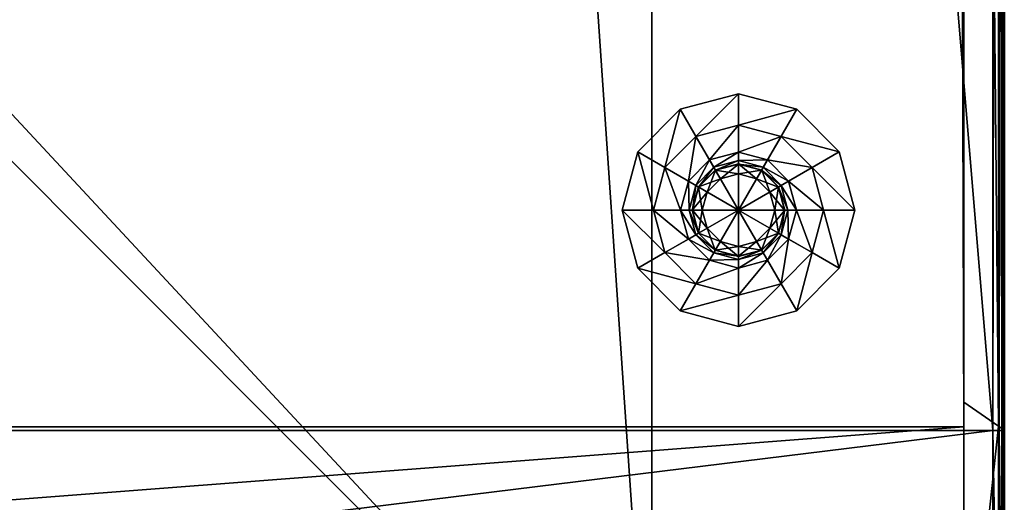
# Model space of a CAD drawing. Header units: centimetres. Extents: x -30.2 to 30.2, y -8.4 to 52.9.
# Tile 254 of 256: x 17.4 to 30.2, y 1 to 7.3. Entities that reach past the tile are written whole.
import ezdxf

# ---------------------------------------------------------------- set-up
doc = ezdxf.new("R2010")
doc.units = ezdxf.units.CM
doc.layers.add('RC462304_Body', color=7, linetype='Continuous', true_color=0x06873a)

msp = doc.modelspace()

# ---------------------------------------------------------------- meshes
at = {"layer": 'RC462304_Body', "color": 213, "true_color": 0xc458e1}
mesh = msp.add_polyface(dxfattribs=at)
corners = [(-22.011, 48.797, 197.682), (-22.011, 48.346, 32.39), (22.098, 48.346, 32.39), (22.098, 48.797, 197.682), (26.186, 49.966, 24.197), (-26.138, 49.966, 24.197), (26.155, 51.851, 24.229), (26.176, 51.837, 24.224), (25.487, 49.966, 7.544), (-26.047, 49.966, 7.544), (-29.599, 2.002, -0.249), (25.575, 49.966, -0.249), (29.485, 49.966, -0.249), (29.634, 2.002, -0.249), (29.568, 49.949, -0.249), (29.617, 49.9, -0.249), (29.634, 49.817, -0.249), (-26.042, 49.966, -0.249), (25.595, -2.863, 32.428), (25.595, 48.346, 32.39), (-25.508, 48.346, 32.39), (-7.966, -2.863, 197.682), (25.595, 48.797, 197.682), (25.595, -2.863, 197.682), (29.617, 49.9, 7.544), (29.617, 49.9, 24.197), (29.634, 49.817, 24.197), (29.634, 49.817, 7.544), (29.568, 49.949, 7.544), (29.568, 49.949, 24.197), (29.485, 49.966, 7.544), (29.485, 49.966, 24.197), (29.986, 51.753, 24.233), (26.187, 51.838, 24.225), (30.011, 1.958, 209.273), (30.011, 49.93, 209.273), (26.019, 49.93, 209.273), (30.011, 51.693, 209.273), (26.174, 51.736, 209.273), (26.122, 51.726, 209.273), (26.09, 51.695, 209.273), (26.078, 51.644, 209.273), (25.988, 51.737, 209.273), (-26.034, 51.644, 209.273), (26.039, 51.727, 209.273), (26.069, 51.696, 209.273), (-26.034, 49.93, 209.273), (-7.966, 1.958, 209.273)]
mesh.append_faces([[corners[k] for k in face] for face in [(34, 35, 36), (45, 41, 40)]], dxfattribs={"color": 213})
mesh.append_faces([[corners[k] for k in face] for face in [(4, 6, 7), (13, 15, 16), (33, 4, 7)]], dxfattribs={"vtx0": -1, "color": 213})
mesh.append_faces([[corners[k] for k in face] for face in [(42, 43, 36)]], dxfattribs={"vtx0": -1, "vtx1": -1, "vtx2": -1, "color": 213})
mesh.append_faces([[corners[k] for k in face] for face in [(10, 11, 12), (13, 12, 14), (13, 14, 15), (18, 2, 1), (18, 1, 20), (21, 0, 3), (21, 3, 22), (37, 39, 40), (37, 40, 41)]], dxfattribs={"vtx0": -1, "vtx2": -1, "color": 213})
mesh.append_faces([[corners[k] for k in face] for face in [(36, 35, 41), (41, 45, 36)]], dxfattribs={"vtx1": -1, "color": 213})
mesh.append_faces([[corners[k] for k in face] for face in [(4, 5, 6), (13, 10, 12), (33, 32, 4), (35, 37, 41), (44, 42, 36), (45, 44, 36)]], dxfattribs={"vtx1": -1, "vtx2": -1, "color": 213})
mesh.append_faces([[corners[k] for k in face] for face in [(0, 1, 2), (2, 3, 0), (4, 8, 9), (8, 11, 17), (18, 19, 2), (23, 22, 19), (24, 25, 26), (26, 27, 24), (15, 24, 27), (28, 29, 25), (25, 24, 28), (30, 31, 29), (29, 28, 30), (14, 28, 24), (24, 15, 14), (12, 30, 28), (28, 14, 12), (19, 22, 3), (3, 2, 19), (32, 31, 4), (4, 31, 30), (30, 8, 4), (30, 12, 11), (11, 8, 30), (37, 38, 39), (36, 46, 47), (44, 45, 40)]], dxfattribs={"vtx2": -1, "color": 213})
mesh = msp.add_polyface(dxfattribs=at)
corners = [(30.16, 51.693, 201.18), (30.16, 49.93, 201.18), (30.16, 49.93, 24.328), (30.16, 51.693, 24.328), (30.083, 2.011, 24.23), (29.634, 2.322, 24.197), (29.634, 49.817, 24.197), (30.069, 49.911, 24.229), (29.634, 2.002, 7.544), (29.634, 49.817, 7.544), (29.634, 49.817, -0.249), (30.16, 49.93, 209.124), (30.16, 1.958, 209.124), (30.011, 51.693, 209.273), (30.094, 51.693, 209.256), (30.084, 51.739, 209.256), (30.011, 49.93, 209.273), (30.094, 49.93, 209.256), (29.617, 49.9, 24.197), (30.118, 51.686, 24.233), (30.135, 51.604, 24.233), (29.617, 49.9, -0.249), (30.143, 51.693, 209.207), (30.128, 51.767, 209.207), (30.16, 51.693, 209.124), (30.143, 49.93, 209.207), (29.568, 49.949, 24.197), (30.068, 51.736, 24.233), (29.485, 49.966, 24.197), (29.986, 51.753, 24.233), (30.16, 1.958, 201.18), (30.011, 1.958, 209.273), (30.094, 1.958, 209.256), (30.143, 1.958, 209.207), (30.15, 49.928, 24.276), (30.16, 1.958, 24.328), (30.151, 1.964, 24.276), (30.148, 51.654, 24.245), (30.132, 51.736, 24.245), (30.157, 51.683, 24.276), (30.119, 49.922, 24.243), (30.126, 1.982, 24.243), (30.14, 51.766, 24.276)]
mesh.append_faces([[corners[k] for k in face] for face in [(13, 14, 15), (6, 20, 7)]], dxfattribs={"color": 213})
mesh.append_faces([[corners[k] for k in face] for face in [(0, 1, 2), (2, 3, 0), (4, 5, 6), (6, 7, 4), (6, 5, 8), (8, 9, 6), (10, 9, 8), (1, 11, 12), (16, 17, 14), (14, 13, 16), (18, 19, 20), (20, 6, 18), (9, 10, 21), (15, 14, 22), (23, 22, 24), (17, 25, 22), (22, 14, 17), (25, 11, 24), (24, 22, 25), (26, 27, 19), (19, 18, 26), (28, 29, 27), (27, 26, 28), (2, 1, 30), (0, 24, 11), (11, 1, 0), (31, 32, 17), (17, 16, 31), (32, 33, 25), (25, 17, 32), (33, 12, 11), (11, 25, 33), (34, 2, 35), (35, 36, 34), (37, 20, 19), (19, 38, 37), (39, 3, 2), (2, 34, 39), (40, 34, 36), (36, 41, 40), (7, 40, 41), (41, 4, 7), (39, 37, 38), (3, 39, 42), (37, 39, 34), (34, 40, 37), (20, 37, 40), (40, 7, 20)]], dxfattribs={"vtx2": -1, "color": 213})
mesh = msp.add_polyface(dxfattribs=at)
corners = [(-29.599, -2.537, 7.544), (-29.599, 2.002, 7.544), (29.634, 2.002, 7.544), (-29.599, 2.322, 24.197), (-29.599, 49.817, 24.197), (-29.599, 49.817, 7.544), (-29.582, 49.9, -0.249), (-29.533, 49.949, -0.249), (-29.45, 49.966, -0.249), (-29.599, 49.817, -0.249), (-29.599, 2.002, -0.249), (-26.042, 49.966, -0.249), (25.575, 49.966, -0.249), (-7.966, 1.958, 209.273), (-26.034, 49.93, 209.273), (-30.012, 49.93, 209.273), (-30.012, 1.958, 209.273), (-30.16, 1.958, 201.18), (-30.16, 49.93, 201.18), (-30.16, 49.93, 24.328), (-30.16, 1.958, 24.328), (-30.082, 2.008, 24.23), (-29.599, -2.537, 24.197), (-25.508, -2.863, 32.428), (-25.508, 48.346, 32.39), (-25.508, 48.797, 197.682), (-25.508, -2.863, 197.682), (-7.966, -2.863, 197.682), (-22.011, 48.797, 197.682), (-29.533, 49.949, 7.544), (-29.533, 49.949, 24.197), (-29.45, 49.966, 24.197), (-30.094, 49.93, 209.256), (-30.094, 1.958, 209.256), (-29.45, 49.966, 7.544), (-29.582, 49.9, 7.544), (-29.582, 49.9, 24.197), (-30.144, 49.93, 209.207), (-30.144, 1.958, 209.207), (-30.16, 49.93, 209.124), (-30.16, 1.958, 209.124), (-22.011, 48.346, 32.39), (-30.069, 49.912, 24.229), (-30.12, 49.922, 24.243), (-30.126, 1.98, 24.243), (-30.072, -2.686, 24.229), (-30.15, 49.928, 24.276), (-30.152, 1.964, 24.276)]
mesh.append_faces([[corners[k] for k in face] for face in [(26, 25, 27)]], dxfattribs={"color": 213})
mesh.append_faces([[corners[k] for k in face] for face in [(10, 8, 11), (10, 11, 12)]], dxfattribs={"vtx0": -1, "vtx2": -1, "color": 213})
mesh.append_faces([[corners[k] for k in face] for face in [(9, 6, 8), (10, 9, 8)]], dxfattribs={"vtx1": -1, "vtx2": -1, "color": 213})
mesh.append_faces([[corners[k] for k in face] for face in [(0, 1, 2), (3, 4, 5), (5, 1, 3), (6, 7, 8), (13, 14, 15), (15, 16, 13), (17, 18, 19), (19, 20, 17), (21, 3, 22), (22, 3, 1), (5, 9, 10), (10, 1, 5), (2, 1, 10), (23, 24, 25), (25, 26, 23), (27, 25, 28), (29, 30, 31), (15, 32, 33), (33, 16, 15), (7, 29, 34), (35, 36, 30), (30, 29, 35), (5, 4, 36), (36, 35, 5), (32, 37, 38), (38, 33, 32), (37, 39, 40), (40, 38, 37), (6, 35, 29), (29, 7, 6), (9, 5, 35), (35, 6, 9), (25, 24, 41), (41, 28, 25), (17, 40, 39), (39, 18, 17), (4, 3, 21), (21, 42, 4), (43, 42, 21), (21, 44, 43), (44, 21, 45), (46, 43, 44), (44, 47, 46), (19, 46, 47), (47, 20, 19)]], dxfattribs={"vtx2": -1, "color": 213})
mesh = msp.add_polyface(dxfattribs=at)
corners = [(29.634, 2.002, 7.544), (29.634, -2.194, 7.544), (-29.599, -2.537, 7.544), (-7.966, -2.714, 209.273), (30.011, -2.714, 209.273), (30.011, 1.958, 209.273), (-7.966, 1.958, 209.273), (30.083, 2.011, 24.23), (30.094, -2.649, 24.231), (29.634, -2.194, 24.197), (29.634, 2.322, 24.197), (-29.599, -2.537, 24.197), (29.965, -2.782, 24.231), (-29.599, 2.002, -0.249), (29.634, 2.002, -0.249), (29.634, 49.817, -0.249), (30.011, -2.863, 209.124), (-7.966, -2.863, 209.124), (-7.966, -2.863, 201.18), (30.011, -2.863, 201.18), (-9.612, -2.863, 202.111), (-25.508, -2.863, 32.428), (-30.012, -2.863, 24.328), (30.011, -2.863, 24.328), (25.595, -2.863, 32.428), (-7.966, -2.863, 197.682), (25.595, -2.863, 197.682), (-25.508, 48.346, 32.39), (25.595, 48.797, 197.682), (25.595, 48.346, 32.39), (30.094, -2.714, 209.256), (30.011, -2.846, 209.207), (30.094, -2.846, 209.124), (30.011, -2.797, 209.256), (30.094, -2.832, 209.197), (30.094, -2.788, 209.242), (30.094, -2.846, 201.18), (-7.966, -2.797, 209.256), (-7.966, -2.846, 209.207), (30.083, -2.726, 24.231), (30.04, -2.771, 24.231), (26.019, 49.93, 209.273), (29.981, -2.809, 24.263), (-29.963, -2.825, 24.262), (30.088, -2.838, 24.276), (30.094, -2.846, 24.328), (29.996, -2.836, 24.296), (-29.987, -2.844, 24.295), (30.07, -2.813, 24.244)]
mesh.append_faces([[corners[k] for k in face] for face in [(9, 8, 39), (9, 39, 40), (9, 40, 12)]], dxfattribs={"color": 213})
mesh.append_faces([[corners[k] for k in face] for face in [(25, 28, 26)]], dxfattribs={"vtx0": -1, "color": 213})
mesh.append_faces([[corners[k] for k in face] for face in [(21, 24, 27)]], dxfattribs={"vtx1": -1, "color": 213})
mesh.append_faces([[corners[k] for k in face] for face in [(0, 1, 2), (3, 4, 5), (5, 6, 3), (7, 8, 9), (9, 10, 7), (11, 9, 12), (10, 9, 1), (1, 0, 10), (2, 1, 9), (13, 14, 0), (0, 14, 15), (16, 17, 18), (18, 19, 16), (20, 18, 17), (21, 22, 23), (23, 24, 21), (18, 25, 26), (26, 19, 18), (19, 26, 24), (24, 23, 19), (29, 24, 26), (5, 4, 30), (31, 16, 32), (33, 31, 34), (4, 33, 35), (36, 19, 23), (32, 16, 19), (33, 4, 3), (3, 37, 33), (31, 33, 37), (37, 38, 31), (16, 31, 38), (38, 17, 16), (6, 5, 41), (12, 42, 43), (44, 45, 23), (23, 46, 44), (42, 46, 47), (46, 23, 22), (48, 44, 46), (46, 42, 48), (40, 48, 42), (42, 12, 40), (48, 40, 39)]], dxfattribs={"vtx2": -1, "color": 213})
mesh = msp.add_polyface(dxfattribs=at)
corners = [(30.16, -2.714, 24.328), (30.16, 1.958, 24.328), (30.16, 1.958, 201.18), (30.16, -2.714, 201.18), (30.16, 1.958, 209.124), (30.16, 49.93, 201.18), (30.16, -2.714, 209.124), (30.143, -2.714, 209.207), (30.143, -2.76, 209.197), (30.094, -2.714, 209.256), (30.094, 1.958, 209.256), (30.011, 1.958, 209.273), (30.143, -2.788, 209.17), (30.143, -2.797, 209.124), (30.094, -2.832, 209.197), (30.094, -2.846, 209.124), (30.011, -2.846, 209.207), (30.094, -2.788, 209.242), (30.011, -2.797, 209.256), (30.011, -2.714, 209.273), (30.143, 1.958, 209.207), (30.011, -2.863, 24.328), (30.094, -2.846, 24.328), (30.094, -2.846, 201.18), (30.011, -2.863, 201.18), (30.143, -2.797, 201.18), (30.143, -2.797, 24.328), (30.16, 49.93, 24.328), (30.13, -2.685, 24.243), (30.094, -2.649, 24.231), (30.083, 2.011, 24.23), (30.126, 1.982, 24.243), (30.136, -2.789, 24.276), (30.088, -2.838, 24.276), (30.152, -2.707, 24.276), (30.151, 1.964, 24.276), (30.116, -2.765, 24.244), (30.07, -2.813, 24.244), (30.083, -2.726, 24.231)]
mesh.append_faces([[corners[k] for k in face] for face in [(6, 7, 8), (6, 12, 13), (6, 8, 12)]], dxfattribs={"color": 213})
mesh.append_faces([[corners[k] for k in face] for face in [(0, 1, 2), (2, 3, 0), (4, 2, 5), (6, 3, 2), (2, 4, 6), (9, 10, 11), (14, 15, 13), (13, 12, 14), (15, 14, 16), (17, 14, 12), (12, 8, 17), (14, 17, 18), (9, 17, 8), (8, 7, 9), (17, 9, 19), (7, 20, 10), (10, 9, 7), (6, 4, 20), (20, 7, 6), (21, 22, 23), (24, 23, 15), (25, 23, 22), (22, 26, 25), (3, 25, 26), (26, 0, 3), (13, 15, 23), (23, 25, 13), (6, 13, 25), (25, 3, 6), (2, 1, 27), (28, 29, 30), (30, 31, 28), (32, 26, 22), (22, 33, 32), (34, 0, 26), (26, 32, 34), (34, 28, 31), (31, 35, 34), (0, 34, 35), (35, 1, 0), (36, 32, 33), (33, 37, 36), (38, 36, 37), (28, 34, 32), (32, 36, 28), (29, 28, 36), (36, 38, 29)]], dxfattribs={"vtx2": -1, "color": 213})
at = {"layer": 'RC462304_Body', "color": 24, "true_color": 0xb01a1a}
mesh = msp.add_polyface(dxfattribs=at)
corners = [(26.718, 6.318, -1.3), (25.964, 6.116, -1.3), (25.964, 6.116, -0.951), (26.718, 4.81, -1.3), (26.718, 4.81, -1.3), (25.412, 5.564, -1.3), (25.412, 5.564, -0.951), (25.764, 5.361, -0.951), (26.167, 5.763, -0.951), (26.068, 5.185, -0.6), (26.342, 5.46, -0.6), (26.163, 5.131, -0.6), (26.397, 5.365, -0.6), (26.163, 5.131, -0.05), (26.397, 5.365, -0.05), (26.2, 5.109, -0.05), (26.417, 5.33, 0.559), (26.198, 5.11, 0.559), (26.198, 5.11, 10.758), (25.21, 4.81, -1.3), (25.21, 4.81, -0.951), (25.617, 4.81, -0.951), (25.967, 4.81, -0.6), (26.077, 4.81, -0.6), (26.077, 4.81, -0.05), (26.12, 4.81, -0.05), (26.248, 4.81, 0.175), (26.311, 5.045, 0.175), (26.248, 4.81, 0.43), (26.311, 5.045, 0.43), (26.117, 4.81, 0.559), (26.117, 4.81, 10.758)]
mesh.append_faces([[corners[k] for k in face] for face in [(0, 1, 2), (3, 4, 5), (5, 1, 3), (1, 5, 6), (6, 2, 1), (2, 6, 7), (7, 8, 2), (8, 7, 9), (9, 10, 8), (10, 9, 11), (12, 11, 13), (14, 13, 15), (16, 17, 18), (19, 5, 4), (5, 19, 20), (20, 6, 5), (6, 20, 21), (21, 7, 6), (7, 21, 22), (22, 9, 7), (9, 22, 23), (23, 11, 9), (11, 23, 24), (24, 13, 11), (13, 24, 25), (25, 15, 13), (15, 25, 26), (26, 27, 15), (27, 26, 28), (29, 28, 30), (30, 17, 29), (17, 30, 31), (31, 18, 17)]], dxfattribs={"vtx2": -1, "color": 24})
mesh = msp.add_polyface(dxfattribs=at)
corners = [(26.718, 4.81, -1.3), (26.718, 4.81, -1.3), (26.718, 6.318, -1.3), (26.718, 4.81, -1.3), (25.964, 6.116, -1.3), (25.964, 6.116, -0.951), (26.718, 6.318, -0.951), (26.167, 5.763, -0.951), (26.718, 5.911, -0.951), (26.342, 5.46, -0.6), (26.718, 5.561, -0.6), (26.397, 5.365, -0.6), (26.718, 5.451, -0.6), (26.397, 5.365, -0.05), (26.718, 5.451, -0.05), (26.419, 5.327, -0.05), (26.718, 5.407, -0.05), (26.483, 5.217, 0.175), (26.718, 5.28, 0.175), (26.483, 5.217, 0.43), (26.718, 5.28, 0.43), (26.417, 5.33, 0.559), (26.718, 5.411, 0.559), (26.417, 5.33, 10.758), (26.718, 5.411, 10.758), (26.163, 5.131, -0.6), (26.163, 5.131, -0.05), (26.2, 5.109, -0.05), (26.311, 5.045, 0.175), (26.311, 5.045, 0.43), (26.198, 5.11, 0.559), (26.198, 5.11, 10.758), (26.248, 4.81, 0.43)]
mesh.append_faces([[corners[k] for k in face] for face in [(0, 1, 2), (1, 3, 4), (4, 2, 1), (5, 6, 2), (6, 5, 7), (7, 8, 6), (8, 7, 9), (9, 10, 8), (10, 9, 11), (11, 12, 10), (12, 11, 13), (13, 14, 12), (14, 13, 15), (15, 16, 14), (16, 15, 17), (17, 18, 16), (18, 17, 19), (19, 20, 18), (20, 19, 21), (21, 22, 20), (22, 21, 23), (23, 24, 22), (25, 11, 9), (26, 13, 11), (27, 15, 13), (15, 27, 28), (28, 17, 15), (17, 28, 29), (29, 19, 17), (19, 29, 30), (30, 21, 19), (31, 23, 21), (32, 29, 28)]], dxfattribs={"vtx2": -1, "color": 24})
mesh = msp.add_polyface(dxfattribs=at)
corners = [(28.225, 4.81, -1.3), (28.023, 5.564, -1.3), (28.023, 5.564, -0.951), (26.718, 4.81, -1.3), (26.718, 4.81, -1.3), (27.471, 6.116, -1.3), (27.471, 6.116, -0.951), (27.268, 5.763, -0.951), (27.671, 5.361, -0.951), (27.093, 5.46, -0.6), (27.367, 5.185, -0.6), (27.038, 5.365, -0.6), (27.272, 5.131, -0.6), (27.038, 5.365, -0.05), (27.272, 5.131, -0.05), (27.016, 5.327, -0.05), (27.237, 5.11, 0.559), (27.018, 5.33, 0.559), (27.018, 5.33, 10.758), (26.718, 6.318, -1.3), (26.718, 6.318, -0.951), (26.718, 5.911, -0.951), (26.718, 5.561, -0.6), (26.718, 5.451, -0.6), (26.718, 5.451, -0.05), (26.718, 5.407, -0.05), (26.718, 5.28, 0.175), (26.952, 5.217, 0.175), (26.718, 5.28, 0.43), (26.952, 5.217, 0.43), (26.718, 5.411, 0.559), (26.718, 5.411, 10.758)]
mesh.append_faces([[corners[k] for k in face] for face in [(0, 1, 2), (3, 4, 5), (5, 1, 3), (1, 5, 6), (6, 2, 1), (2, 6, 7), (7, 8, 2), (8, 7, 9), (9, 10, 8), (10, 9, 11), (12, 11, 13), (14, 13, 15), (16, 17, 18), (19, 5, 4), (5, 19, 20), (20, 6, 5), (6, 20, 21), (21, 7, 6), (7, 21, 22), (22, 9, 7), (9, 22, 23), (23, 11, 9), (11, 23, 24), (24, 13, 11), (13, 24, 25), (25, 15, 13), (15, 25, 26), (26, 27, 15), (27, 26, 28), (29, 28, 30), (30, 17, 29), (17, 30, 31), (31, 18, 17)]], dxfattribs={"vtx2": -1, "color": 24})
mesh = msp.add_polyface(dxfattribs=at)
corners = [(26.718, 4.81, -1.3), (26.718, 4.81, -1.3), (28.023, 5.564, -1.3), (28.225, 4.81, -1.3), (28.023, 5.564, -0.951), (28.225, 4.81, -0.951), (27.671, 5.361, -0.951), (27.818, 4.81, -0.951), (27.367, 5.185, -0.6), (27.468, 4.81, -0.6), (27.272, 5.131, -0.6), (27.358, 4.81, -0.6), (27.272, 5.131, -0.05), (27.358, 4.81, -0.05), (27.235, 5.109, -0.05), (27.315, 4.81, -0.05), (27.124, 5.045, 0.175), (27.187, 4.81, 0.175), (27.124, 5.045, 0.43), (27.187, 4.81, 0.43), (27.237, 5.11, 0.559), (27.318, 4.81, 0.559), (27.237, 5.11, 10.758), (27.318, 4.81, 10.758), (27.038, 5.365, -0.6), (27.038, 5.365, -0.05), (27.016, 5.327, -0.05), (26.952, 5.217, 0.175), (26.952, 5.217, 0.43), (27.018, 5.33, 0.559), (27.018, 5.33, 10.758), (26.718, 5.28, 0.43), (26.718, 4.81, -1.3)]
mesh.append_faces([[corners[k] for k in face] for face in [(0, 1, 2), (2, 3, 0), (4, 5, 3), (5, 4, 6), (6, 7, 5), (7, 6, 8), (8, 9, 7), (9, 8, 10), (10, 11, 9), (11, 10, 12), (12, 13, 11), (13, 12, 14), (14, 15, 13), (15, 14, 16), (16, 17, 15), (17, 16, 18), (18, 19, 17), (19, 18, 20), (20, 21, 19), (21, 20, 22), (22, 23, 21), (24, 10, 8), (25, 12, 10), (26, 14, 12), (14, 26, 27), (27, 16, 14), (16, 27, 28), (28, 18, 16), (18, 28, 29), (29, 20, 18), (30, 22, 20), (31, 28, 27), (32, 0, 3)]], dxfattribs={"vtx2": -1, "color": 24})
mesh = msp.add_polyface(dxfattribs=at)
corners = [(25.21, 4.81, -1.3), (25.412, 4.057, -1.3), (25.412, 4.057, -0.951), (26.718, 4.81, -1.3), (26.718, 4.81, -1.3), (25.964, 3.505, -1.3), (25.964, 3.505, -0.951), (26.167, 3.857, -0.951), (25.764, 4.26, -0.951), (26.342, 4.161, -0.6), (26.068, 4.435, -0.6), (26.397, 4.256, -0.6), (26.163, 4.49, -0.6), (26.397, 4.256, -0.05), (26.163, 4.49, -0.05), (26.419, 4.293, -0.05), (26.198, 4.51, 0.559), (26.417, 4.29, 0.559), (26.417, 4.29, 10.758), (26.718, 3.303, -1.3), (26.718, 3.303, -0.951), (26.718, 3.71, -0.951), (26.718, 4.06, -0.6), (26.718, 4.17, -0.6), (26.718, 4.17, -0.05), (26.718, 4.213, -0.05), (26.718, 4.341, 0.175), (26.483, 4.404, 0.175), (26.718, 4.341, 0.43), (26.483, 4.404, 0.43), (26.718, 4.21, 0.559), (26.718, 4.21, 10.758)]
mesh.append_faces([[corners[k] for k in face] for face in [(0, 1, 2), (3, 4, 5), (5, 1, 3), (1, 5, 6), (6, 2, 1), (2, 6, 7), (7, 8, 2), (8, 7, 9), (9, 10, 8), (10, 9, 11), (12, 11, 13), (14, 13, 15), (16, 17, 18), (19, 5, 4), (5, 19, 20), (20, 6, 5), (6, 20, 21), (21, 7, 6), (7, 21, 22), (22, 9, 7), (9, 22, 23), (23, 11, 9), (11, 23, 24), (24, 13, 11), (13, 24, 25), (25, 15, 13), (15, 25, 26), (26, 27, 15), (27, 26, 28), (29, 28, 30), (30, 17, 29), (17, 30, 31), (31, 18, 17)]], dxfattribs={"vtx2": -1, "color": 24})
mesh = msp.add_polyface(dxfattribs=at)
corners = [(26.718, 4.81, -1.3), (26.718, 4.81, -1.3), (25.21, 4.81, -1.3), (26.718, 4.81, -1.3), (25.412, 4.057, -1.3), (25.412, 4.057, -0.951), (25.21, 4.81, -0.951), (25.764, 4.26, -0.951), (25.617, 4.81, -0.951), (26.068, 4.435, -0.6), (25.967, 4.81, -0.6), (26.163, 4.49, -0.6), (26.077, 4.81, -0.6), (26.163, 4.49, -0.05), (26.077, 4.81, -0.05), (26.2, 4.512, -0.05), (26.12, 4.81, -0.05), (26.311, 4.576, 0.175), (26.248, 4.81, 0.175), (26.311, 4.576, 0.43), (26.248, 4.81, 0.43), (26.198, 4.51, 0.559), (26.117, 4.81, 0.559), (26.198, 4.51, 10.758), (26.117, 4.81, 10.758), (26.397, 4.256, -0.6), (26.397, 4.256, -0.05), (26.419, 4.293, -0.05), (26.483, 4.404, 0.175), (26.483, 4.404, 0.43), (26.417, 4.29, 0.559), (26.417, 4.29, 10.758), (26.718, 4.341, 0.43)]
mesh.append_faces([[corners[k] for k in face] for face in [(0, 1, 2), (1, 3, 4), (4, 2, 1), (5, 6, 2), (6, 5, 7), (7, 8, 6), (8, 7, 9), (9, 10, 8), (10, 9, 11), (11, 12, 10), (12, 11, 13), (13, 14, 12), (14, 13, 15), (15, 16, 14), (16, 15, 17), (17, 18, 16), (18, 17, 19), (19, 20, 18), (20, 19, 21), (21, 22, 20), (22, 21, 23), (23, 24, 22), (25, 11, 9), (26, 13, 11), (27, 15, 13), (15, 27, 28), (28, 17, 15), (17, 28, 29), (29, 19, 17), (19, 29, 30), (30, 21, 19), (31, 23, 21), (32, 29, 28)]], dxfattribs={"vtx2": -1, "color": 24})
mesh = msp.add_polyface(dxfattribs=at)
corners = [(26.718, 4.81, -1.3), (26.718, 4.81, -1.3), (26.718, 3.303, -1.3), (26.718, 4.81, -1.3), (27.471, 3.505, -1.3), (27.471, 3.505, -0.951), (26.718, 3.303, -0.951), (27.268, 3.857, -0.951), (26.718, 3.71, -0.951), (27.093, 4.161, -0.6), (26.718, 4.06, -0.6), (27.038, 4.256, -0.6), (26.718, 4.17, -0.6), (27.038, 4.256, -0.05), (26.718, 4.17, -0.05), (27.016, 4.293, -0.05), (26.718, 4.213, -0.05), (26.952, 4.404, 0.175), (26.718, 4.341, 0.175), (26.952, 4.404, 0.43), (26.718, 4.341, 0.43), (27.018, 4.29, 0.559), (26.718, 4.21, 0.559), (27.018, 4.29, 10.758), (26.718, 4.21, 10.758), (27.272, 4.49, -0.6), (27.272, 4.49, -0.05), (27.235, 4.512, -0.05), (27.124, 4.576, 0.175), (27.124, 4.576, 0.43), (27.237, 4.51, 0.559), (27.237, 4.51, 10.758), (27.187, 4.81, 0.43)]
mesh.append_faces([[corners[k] for k in face] for face in [(0, 1, 2), (1, 3, 4), (4, 2, 1), (5, 6, 2), (6, 5, 7), (7, 8, 6), (8, 7, 9), (9, 10, 8), (10, 9, 11), (11, 12, 10), (12, 11, 13), (13, 14, 12), (14, 13, 15), (15, 16, 14), (16, 15, 17), (17, 18, 16), (18, 17, 19), (19, 20, 18), (20, 19, 21), (21, 22, 20), (22, 21, 23), (23, 24, 22), (25, 11, 9), (26, 13, 11), (27, 15, 13), (15, 27, 28), (28, 17, 15), (17, 28, 29), (29, 19, 17), (19, 29, 30), (30, 21, 19), (31, 23, 21), (32, 29, 28)]], dxfattribs={"vtx2": -1, "color": 24})
mesh = msp.add_polyface(dxfattribs=at)
corners = [(26.718, 3.303, -1.3), (27.471, 3.505, -1.3), (27.471, 3.505, -0.951), (26.718, 4.81, -1.3), (26.718, 4.81, -1.3), (28.023, 4.057, -1.3), (28.023, 4.057, -0.951), (27.671, 4.26, -0.951), (27.268, 3.857, -0.951), (27.367, 4.435, -0.6), (27.093, 4.161, -0.6), (27.272, 4.49, -0.6), (27.038, 4.256, -0.6), (27.272, 4.49, -0.05), (27.038, 4.256, -0.05), (27.235, 4.512, -0.05), (27.018, 4.29, 0.559), (27.237, 4.51, 0.559), (27.237, 4.51, 10.758), (28.225, 4.81, -1.3), (28.225, 4.81, -0.951), (27.818, 4.81, -0.951), (27.468, 4.81, -0.6), (27.358, 4.81, -0.6), (27.358, 4.81, -0.05), (27.315, 4.81, -0.05), (27.187, 4.81, 0.175), (27.124, 4.576, 0.175), (27.187, 4.81, 0.43), (27.124, 4.576, 0.43), (27.318, 4.81, 0.559), (27.318, 4.81, 10.758)]
mesh.append_faces([[corners[k] for k in face] for face in [(0, 1, 2), (3, 4, 5), (5, 1, 3), (1, 5, 6), (6, 2, 1), (2, 6, 7), (7, 8, 2), (8, 7, 9), (9, 10, 8), (10, 9, 11), (12, 11, 13), (14, 13, 15), (16, 17, 18), (19, 5, 4), (5, 19, 20), (20, 6, 5), (6, 20, 21), (21, 7, 6), (7, 21, 22), (22, 9, 7), (9, 22, 23), (23, 11, 9), (11, 23, 24), (24, 13, 11), (13, 24, 25), (25, 15, 13), (15, 25, 26), (26, 27, 15), (27, 26, 28), (29, 28, 30), (30, 17, 29), (17, 30, 31), (31, 18, 17)]], dxfattribs={"vtx2": -1, "color": 24})
at = {"layer": 'RC462304_Body', "color": 213, "true_color": 0xc458e1}
mesh = msp.add_polyface(dxfattribs=at)
corners = [(29.965, -2.782, 24.231), (-29.939, -2.805, 24.229), (-29.599, -2.537, 24.197), (29.634, -2.194, 24.197), (-29.599, -2.537, 7.544), (-30.072, -2.686, 24.229), (-30.082, 2.008, 24.23), (-29.599, 2.002, 7.544), (-28.983, 0.291, 207.43), (-28.983, 0.291, 202.073), (-9.612, 0.291, 202.073), (-9.612, 0.291, 207.43), (-30.012, -2.714, 209.273), (-7.966, -2.714, 209.273), (-7.966, 1.958, 209.273), (-30.012, 1.958, 209.273), (-30.012, -2.863, 201.18), (-28.983, -2.863, 202.111), (-28.983, -2.863, 207.468), (-30.012, -2.863, 209.124), (-9.612, -2.863, 207.468), (-7.966, -2.863, 209.124), (-9.612, -2.863, 202.111), (-7.966, -2.863, 201.18), (-30.012, -2.863, 24.328), (-25.508, -2.863, 32.428), (-25.508, -2.863, 197.682), (-7.966, -2.863, 197.682), (-30.094, -2.714, 209.256), (-30.094, -2.846, 209.124), (-30.012, -2.846, 209.207), (-30.094, -2.832, 209.197), (-30.012, -2.797, 209.256), (-30.094, -2.788, 209.242), (-30.094, -2.846, 24.328), (-7.966, -2.797, 209.256), (-7.966, -2.846, 209.207), (-30.015, -2.797, 24.229), (-30.06, -2.757, 24.229), (-29.963, -2.825, 24.262), (-29.987, -2.844, 24.295), (29.981, -2.809, 24.263), (29.996, -2.836, 24.296), (-30.085, -2.841, 24.276), (-30.059, -2.825, 24.243)]
mesh.append_faces([[corners[k] for k in face] for face in [(2, 1, 37), (2, 37, 38), (2, 38, 5)]], dxfattribs={"color": 213})
mesh.append_faces([[corners[k] for k in face] for face in [(0, 1, 2), (3, 2, 4), (2, 5, 6), (7, 4, 2), (8, 9, 10), (10, 11, 8), (12, 13, 14), (14, 15, 12), (16, 17, 18), (18, 19, 16), (19, 18, 20), (20, 21, 19), (21, 20, 22), (23, 22, 17), (17, 16, 23), (17, 9, 8), (8, 18, 17), (18, 8, 11), (11, 20, 18), (20, 11, 10), (10, 22, 20), (22, 10, 9), (9, 17, 22), (24, 25, 26), (26, 16, 24), (16, 26, 27), (27, 23, 16), (28, 12, 15), (29, 19, 30), (31, 30, 32), (33, 32, 12), (34, 24, 16), (13, 12, 32), (32, 35, 13), (35, 32, 30), (30, 36, 35), (36, 30, 19), (19, 21, 36), (16, 19, 29), (39, 1, 0), (40, 24, 34), (40, 39, 41), (24, 40, 42), (39, 40, 43), (43, 44, 39), (1, 39, 44), (44, 37, 1)]], dxfattribs={"vtx2": -1, "color": 213})

doc.saveas('drawing.dxf')
